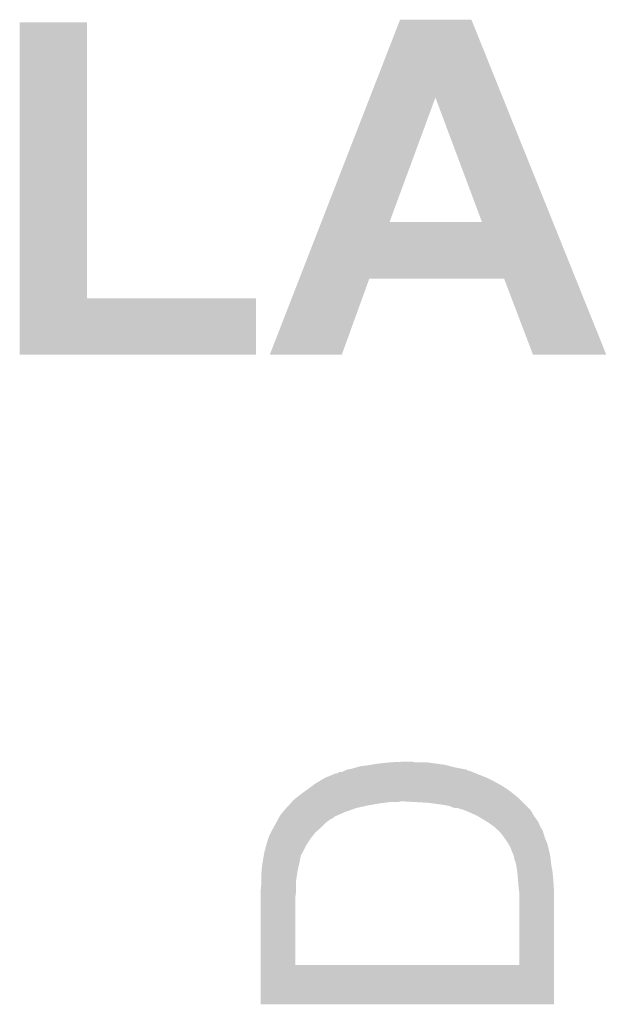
# Model space of a CAD drawing. Extents: x -4 to 126, y -8 to 66.
# Tile 25 of 256: x 25.69 to 27.97, y 1.61 to 5.44. Entities that reach past the tile are written whole.
import ezdxf

# ---------------------------------------------------------------- set-up
doc = ezdxf.new("R2010")
doc.units = 0
doc.layers.add('CLICKER_2_FOR_TMPM4L4A_V104_GTO', color=11, linetype='CONTINUOUS')

msp = doc.modelspace()

# ---------------------------------------------------------------- linework, layer by layer
at = {"layer": 'CLICKER_2_FOR_TMPM4L4A_V104_GTO'}
for points in [[(27.052888, 5.133282), (27.17039, 5.435586), (27.568868, 5.133282), (27.447244, 5.435586)], [(27.17039, 5.435586), (27.170396, 5.4356), (27.447244, 5.435586), (27.170396, 5.4356)], [(25.694642, 4.35356), (25.69466, 5.425418), (25.956282, 4.35356), (25.95626, 5.425418)], [(25.69466, 5.425418), (25.694662, 5.42544), (25.95626, 5.425418), (25.694662, 5.42544)], [(26.865344, 4.650768), (27.052888, 5.133282), (27.12975, 4.650768), (27.307524, 5.133282)], [(27.48785, 4.65074), (27.307524, 5.133282), (27.763004, 4.65074), (27.568868, 5.133282)], [(26.779442, 4.42976), (26.865332, 4.65074), (27.85191, 4.42976), (27.763004, 4.65074)], [(26.865332, 4.65074), (26.865344, 4.650768), (27.48785, 4.65074), (27.12975, 4.650768)], [(26.664932, 4.13515), (26.779434, 4.429744), (26.944314, 4.13515), (27.050996, 4.429744)], [(26.779434, 4.429744), (26.779442, 4.42976), (27.050996, 4.429744), (27.574224, 4.42976)], [(27.685996, 4.135134), (27.574224, 4.42976), (27.970444, 4.135134), (27.85191, 4.42976)], [(25.69464, 4.135142), (25.694642, 4.353538), (26.611558, 4.135142), (26.61158, 4.353538)], [(25.694642, 4.353538), (25.694642, 4.35356), (26.61158, 4.353538), (25.956282, 4.35356)], [(26.611558, 4.13512), (25.69464, 4.135142), (26.611558, 4.13512), (26.611558, 4.135142)], [(26.944304, 4.13512), (26.664932, 4.13515), (26.944304, 4.13512), (26.944314, 4.13515)], [(27.970448, 4.13512), (27.970444, 4.135134), (27.970448, 4.13512), (27.685996, 4.135134)], [(26.960824, 2.522218), (26.967166, 2.524754), (27.429464, 2.522218), (27.426926, 2.524754)], [(26.967166, 2.524754), (26.967182, 2.52476), (27.426926, 2.524754), (27.424382, 2.52476)], [(26.967182, 2.52476), (26.982422, 2.5273), (27.424382, 2.52476), (27.410834, 2.5273)], [(26.982422, 2.5273), (27.000202, 2.53238), (27.410834, 2.5273), (27.383738, 2.53238)], [(27.000202, 2.53238), (27.017982, 2.53746), (27.383738, 2.53238), (27.36469, 2.53746)], [(27.017982, 2.53746), (27.04084, 2.54), (27.36469, 2.53746), (27.355166, 2.54)], [(27.04084, 2.54), (27.056078, 2.54254), (27.355166, 2.54), (27.345642, 2.54254)], [(27.056078, 2.54254), (27.086558, 2.54762), (27.345642, 2.54254), (27.30754, 2.54762)], [(27.086558, 2.54762), (27.13736, 2.5527), (27.30754, 2.54762), (27.27198, 2.5527)], [(27.13736, 2.5527), (27.19324, 2.55524), (27.226262, 2.5527), (27.216102, 2.55524)], [(26.857112, 2.47904), (26.87828, 2.49174), (27.5336, 2.47904), (27.5082, 2.49174)], [(26.87828, 2.49174), (26.921464, 2.50952), (27.5082, 2.49174), (27.46375, 2.50952)], [(26.921464, 2.50952), (26.926546, 2.509524), (27.46375, 2.50952), (27.46374, 2.509524)], [(26.926546, 2.509524), (26.93035, 2.51206), (27.46374, 2.509524), (27.4574, 2.51206)], [(26.93035, 2.51206), (26.934164, 2.5146), (27.4574, 2.51206), (27.451474, 2.5146)], [(26.934164, 2.5146), (26.944324, 2.514602), (27.451474, 2.5146), (27.45147, 2.514602)], [(26.944324, 2.514602), (26.954476, 2.519678), (27.45147, 2.514602), (27.439624, 2.519678)], [(26.954476, 2.519678), (26.95448, 2.51968), (27.439624, 2.519678), (27.434544, 2.51968)], [(26.95448, 2.51968), (26.960824, 2.522218), (27.434544, 2.51968), (27.429464, 2.522218)], [(26.8097, 2.44602), (26.833406, 2.4638), (27.58948, 2.44602), (27.56154, 2.4638)], [(26.833406, 2.4638), (26.840182, 2.468882), (27.56154, 2.4638), (27.552224, 2.468882)], [(26.840182, 2.468882), (26.857112, 2.47904), (27.552224, 2.468882), (27.5336, 2.47904)], [(26.756362, 2.405382), (26.769062, 2.415542), (27.637738, 2.405382), (27.627578, 2.415542)], [(26.769062, 2.415542), (26.78176, 2.4257), (27.627578, 2.415542), (27.61539, 2.4257)], [(26.78176, 2.4257), (26.785252, 2.42824), (27.61539, 2.4257), (27.61234, 2.42824)], [(26.785252, 2.42824), (26.799222, 2.4384), (27.61234, 2.42824), (27.59964, 2.4384)], [(26.799222, 2.4384), (26.806206, 2.44348), (27.59964, 2.4384), (27.59202, 2.44348)], [(26.806206, 2.44348), (26.809696, 2.446018), (27.59202, 2.44348), (27.589482, 2.446018)], [(26.809696, 2.446018), (26.8097, 2.44602), (27.589482, 2.446018), (27.58948, 2.44602)], [(26.71595, 2.35966), (26.728418, 2.374898), (26.95702, 2.35966), (27.000196, 2.374898)], [(26.728418, 2.374898), (26.72842, 2.3749), (27.000196, 2.374898), (27.000202, 2.3749)], [(26.72842, 2.3749), (26.73858, 2.38506), (27.000202, 2.3749), (27.04592, 2.38506)], [(26.73858, 2.38506), (26.74112, 2.3876), (27.04592, 2.38506), (27.060312, 2.3876)], [(26.74112, 2.3876), (26.745474, 2.39268), (27.060312, 2.3876), (27.089098, 2.39268)], [(26.745474, 2.39268), (26.749828, 2.39776), (27.089098, 2.39268), (27.129742, 2.39776)], [(26.749828, 2.39776), (26.752004, 2.4003), (27.160222, 2.39776), (27.172922, 2.4003)], [(26.752004, 2.4003), (26.756362, 2.405382), (27.64282, 2.4003), (27.637738, 2.405382)], [(27.23642, 2.39776), (27.1907, 2.4003), (27.64536, 2.39776), (27.64282, 2.4003)], [(27.2796, 2.39522), (27.23642, 2.39776), (27.6479, 2.39522), (27.64536, 2.39776)], [(27.3177, 2.39014), (27.2796, 2.39522), (27.65298, 2.39014), (27.6479, 2.39522)], [(27.35072, 2.38506), (27.3177, 2.39014), (27.65806, 2.38506), (27.65298, 2.39014)], [(27.363422, 2.382518), (27.35072, 2.38506), (27.660602, 2.382518), (27.65806, 2.38506)], [(27.373582, 2.37744), (27.363422, 2.382518), (27.66568, 2.37744), (27.660602, 2.382518)], [(27.386282, 2.3749), (27.373582, 2.37744), (27.66822, 2.3749), (27.66568, 2.37744)], [(27.393902, 2.374898), (27.386282, 2.3749), (27.668222, 2.374898), (27.66822, 2.3749)], [(27.40152, 2.37236), (27.393902, 2.374898), (27.67076, 2.37236), (27.668222, 2.374898)], [(27.406604, 2.36982), (27.40152, 2.37236), (27.6733, 2.36982), (27.67076, 2.37236)], [(26.697248, 2.33172), (26.70002, 2.336802), (26.901142, 2.33172), (26.9113, 2.336802)], [(26.70002, 2.336802), (26.70279, 2.341882), (26.9113, 2.336802), (26.916384, 2.341882)], [(26.70279, 2.341882), (26.70556, 2.346958), (26.916384, 2.341882), (26.928228, 2.346958)], [(26.70556, 2.346958), (26.707638, 2.3495), (26.928228, 2.346958), (26.93416, 2.3495)], [(26.707638, 2.3495), (26.71595, 2.35966), (26.93416, 2.3495), (26.95702, 2.35966)], [(27.411684, 2.369818), (27.406604, 2.36982), (27.673302, 2.369818), (27.6733, 2.36982)], [(27.423878, 2.364738), (27.411684, 2.369818), (27.678382, 2.364738), (27.673302, 2.369818)], [(27.44216, 2.35712), (27.423878, 2.364738), (27.682616, 2.35712), (27.678382, 2.364738)], [(27.4701, 2.34442), (27.44216, 2.35712), (27.689672, 2.34442), (27.682616, 2.35712)], [(27.474334, 2.34188), (27.4701, 2.34442), (27.691082, 2.34188), (27.689672, 2.34442)], [(27.478568, 2.33934), (27.474334, 2.34188), (27.69362, 2.33934), (27.691082, 2.34188)], [(27.491268, 2.33172), (27.478568, 2.33934), (27.6987, 2.33172), (27.69362, 2.33934)], [(26.67508, 2.29108), (26.680622, 2.30124), (26.85415, 2.29108), (26.86558, 2.30124)], [(26.680622, 2.30124), (26.69032, 2.31902), (26.86558, 2.30124), (26.88336, 2.31902)], [(26.69032, 2.31902), (26.697248, 2.33172), (26.88336, 2.31902), (26.901142, 2.33172)], [(27.4955, 2.32918), (27.491268, 2.33172), (27.700606, 2.32918), (27.6987, 2.33172)], [(27.507694, 2.321558), (27.4955, 2.32918), (27.70632, 2.321558), (27.700606, 2.32918)], [(27.515818, 2.31648), (27.507694, 2.321558), (27.708498, 2.31648), (27.70632, 2.321558)], [(27.533602, 2.303778), (27.515818, 2.31648), (27.71394, 2.303778), (27.708498, 2.31648)], [(27.54376, 2.29362), (27.533602, 2.303778), (27.719746, 2.29362), (27.71394, 2.303778)], [(27.551382, 2.288538), (27.54376, 2.29362), (27.722652, 2.288538), (27.719746, 2.29362)], [(26.65476, 2.24282), (26.658992, 2.25552), (26.814318, 2.24282), (26.8224, 2.25552)], [(26.658992, 2.25552), (26.66238, 2.26568), (26.8224, 2.25552), (26.830528, 2.26568)], [(26.66238, 2.26568), (26.67, 2.28092), (26.830528, 2.26568), (26.84272, 2.28092)], [(26.67, 2.28092), (26.67508, 2.29108), (26.84272, 2.28092), (26.85415, 2.29108)], [(27.55392, 2.286), (27.551382, 2.288538), (27.724102, 2.286), (27.722652, 2.288538)], [(27.553922, 2.285998), (27.55392, 2.286), (27.724102, 2.285998), (27.724102, 2.286)], [(27.56662, 2.27076), (27.553922, 2.285998), (27.728672, 2.27076), (27.724102, 2.285998)], [(27.573878, 2.2606), (27.56662, 2.27076), (27.731718, 2.2606), (27.728672, 2.27076)], [(27.57932, 2.25298), (27.573878, 2.2606), (27.734768, 2.25298), (27.731718, 2.2606)], [(26.64714, 2.212346), (26.647142, 2.217422), (26.797004, 2.212346), (26.799542, 2.217422)], [(26.647142, 2.217422), (26.64968, 2.22504), (26.799542, 2.217422), (26.80335, 2.22504)], [(26.64968, 2.22504), (26.650404, 2.22758), (26.80335, 2.22504), (26.804622, 2.22758)], [(26.650404, 2.22758), (26.65476, 2.24282), (26.804622, 2.22758), (26.814318, 2.24282)], [(27.589478, 2.237742), (27.57932, 2.25298), (27.740864, 2.237742), (27.734768, 2.25298)], [(27.590932, 2.235198), (27.589478, 2.237742), (27.74188, 2.235198), (27.740864, 2.237742)], [(27.59964, 2.219958), (27.590932, 2.235198), (27.74569, 2.219958), (27.74188, 2.235198)], [(27.60472, 2.20472), (27.59964, 2.219958), (27.7495, 2.20472), (27.74569, 2.219958)], [(26.638346, 2.1717), (26.63952, 2.17932), (26.78176, 2.1717), (26.78303, 2.17932)], [(26.63952, 2.17932), (26.640904, 2.186942), (26.78303, 2.17932), (26.784302, 2.186942)], [(26.640904, 2.186942), (26.64229, 2.194562), (26.784302, 2.186942), (26.786844, 2.194562)], [(26.64229, 2.194562), (26.642752, 2.197104), (26.786844, 2.194562), (26.789382, 2.197104)], [(26.642752, 2.197104), (26.6446, 2.207262), (26.789382, 2.197104), (26.79446, 2.207262)], [(26.6446, 2.207262), (26.644606, 2.209806), (26.79446, 2.207262), (26.795732, 2.209806)], [(26.644606, 2.209806), (26.64714, 2.212346), (26.795732, 2.209806), (26.797004, 2.212346)], [(27.604722, 2.204718), (27.60472, 2.20472), (27.7495, 2.204718), (27.7495, 2.20472)], [(27.605992, 2.202176), (27.604722, 2.204718), (27.749502, 2.202176), (27.7495, 2.204718)], [(27.608532, 2.197096), (27.605992, 2.202176), (27.75204, 2.197096), (27.749502, 2.202176)], [(27.6098, 2.194558), (27.608532, 2.197096), (27.75204, 2.194558), (27.75204, 2.197096)], [(27.610648, 2.192018), (27.6098, 2.194558), (27.75204, 2.192018), (27.75204, 2.194558)], [(27.61234, 2.186936), (27.610648, 2.192018), (27.752888, 2.186936), (27.75204, 2.192018)], [(27.612342, 2.181858), (27.61234, 2.186936), (27.753734, 2.181858), (27.752888, 2.186936)], [(27.614034, 2.176782), (27.612342, 2.181858), (27.75458, 2.176782), (27.753734, 2.181858)], [(26.63268, 2.12344), (26.63444, 2.1463), (26.7716, 2.12344), (26.776172, 2.1463)], [(26.63444, 2.1463), (26.63483, 2.14884), (26.776172, 2.1463), (26.77668, 2.14884)], [(26.63483, 2.14884), (26.638346, 2.1717), (26.77668, 2.14884), (26.78176, 2.1717)], [(27.61996, 2.159), (27.614034, 2.176782), (27.756556, 2.159), (27.75458, 2.176782)], [(27.620808, 2.15392), (27.61996, 2.159), (27.75712, 2.15392), (27.756556, 2.159)], [(27.62504, 2.128522), (27.620808, 2.15392), (27.76174, 2.128522), (27.75712, 2.15392)], [(26.6319, 2.11328), (26.63268, 2.12344), (26.770036, 2.11328), (26.7716, 2.12344)], [(26.6319, 2.090422), (26.6319, 2.11328), (26.76652, 2.090422), (26.770036, 2.11328)], [(27.625252, 2.125982), (27.62504, 2.128522), (27.7622, 2.125982), (27.76174, 2.128522)], [(27.62758, 2.09804), (27.625252, 2.125982), (27.76453, 2.09804), (27.7622, 2.125982)], [(26.62936, 2.05232), (26.6319, 2.080258), (26.76652, 2.05232), (26.76652, 2.080258)], [(26.6319, 2.080258), (26.6319, 2.090422), (26.76652, 2.080258), (26.76652, 2.090422)], [(27.627812, 2.0955), (27.62758, 2.09804), (27.76474, 2.0955), (27.76453, 2.09804)], [(27.63012, 2.0701), (27.627812, 2.0955), (27.766556, 2.0701), (27.76474, 2.0955)], [(27.63125, 2.059942), (27.63012, 2.0701), (27.76728, 2.059942), (27.766556, 2.0701)], [(26.62936, 2.049782), (26.62936, 2.05232), (26.76652, 2.049782), (26.76652, 2.05232)], [(26.62936, 2.02692), (26.62936, 2.049782), (26.76398, 2.02692), (26.76652, 2.049782)], [(26.62936, 1.765322), (26.62936, 2.02692), (26.76398, 1.765322), (26.76398, 2.02692)], [(27.63266, 2.047238), (27.63125, 2.059942), (27.767278, 2.047238), (27.76728, 2.059942)], [(27.632638, 1.7653), (27.63266, 2.047238), (27.767264, 1.7653), (27.767278, 2.047238)], [(26.62936, 1.7653), (26.62936, 1.765322), (27.632638, 1.7653), (26.76398, 1.765322)], [(26.62936, 1.612922), (26.62936, 1.7653), (27.767258, 1.612922), (27.767264, 1.7653)], [(27.767258, 1.6129), (26.62936, 1.612922), (27.767258, 1.6129), (27.767258, 1.612922)]]:
    msp.add_solid(points, dxfattribs=at)

doc.saveas('drawing.dxf')
